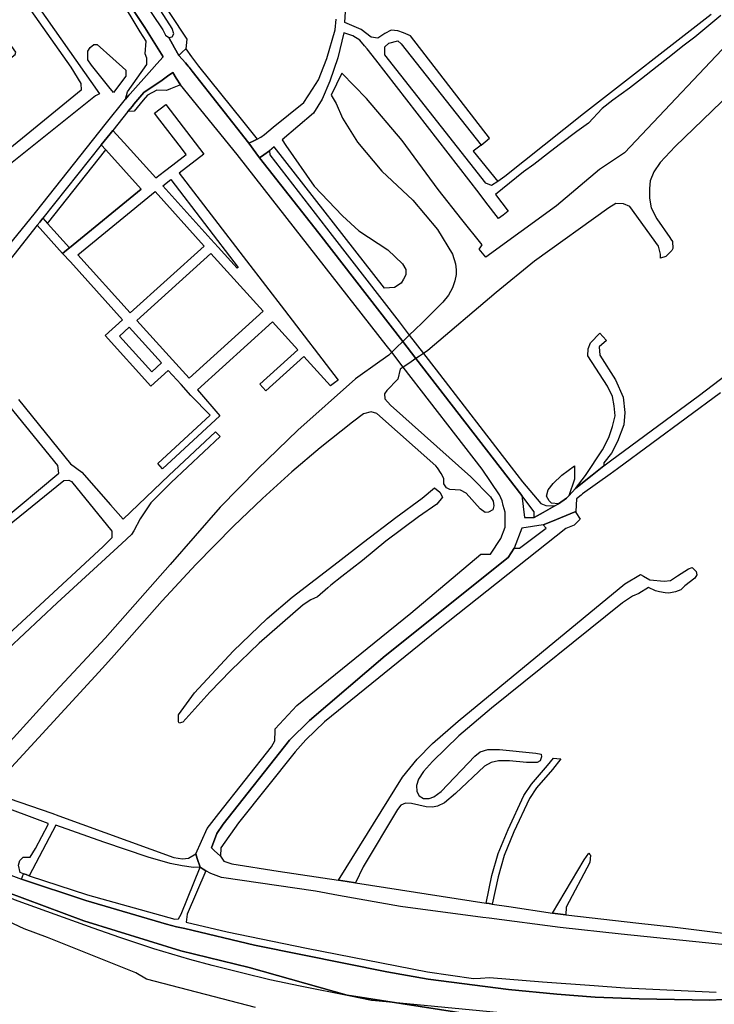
# Model space of a CAD drawing. Header units: metres. Extents: x 89872 to 99175, y 455036 to 468911.
# Tile 162 of 196: x 96441 to 96888, y 461769 to 462402. Entities that reach past the tile are written whole.
import ezdxf

# ---------------------------------------------------------------- set-up
doc = ezdxf.new("R2010")
doc.units = ezdxf.units.M
doc.layers.add('Gemeentegrenzen', color=7, linetype='KG-GEMEENTE')
doc.layers.add('Wegdeel doorgaand', color=1, linetype='Continuous')
doc.layers.add('Waterdeel', color=7, linetype='Continuous', true_color=0x00aaff)
doc.layers.add('Wegdeel', color=7, linetype='Continuous', true_color=0x9a9a9a)
doc.linetypes.add('KG-GEMEENTE', pattern='A,1,-2.25,[5,NLCS.SHX,S=1,R=0,X=0,Y=0],-2.25', length=5.5)

msp = doc.modelspace()

# ---------------------------------------------------------------- linework, layer by layer
at = {"layer": 'Gemeentegrenzen', "flags": 128}
msp.add_lwpolyline([(95578.88, 466353.52), (95618.43, 466338.2), (95618.67, 466338.1), (95619.02, 466337.97), (95625.15, 466335.6), (95636.1, 466331.35), (95729.79, 466295.06), (95828.06, 466257), (95840.45, 466252.07), (95871.9, 466239.55), (96008.37, 466185.25), (96034.32, 466174.92), (96246.74, 466093.48), (96252.48, 466092.71), (96263.39, 466091.24), (96271.48, 466091.87), (96276.06, 466092.22), (96279.27, 466092.78), (96283.08, 466093.44), (96290.47, 466094.72), (96300.79, 466097.49), (96313.23, 466097.38), (96327.84, 466095.09), (96346, 466091.31), (96380.26, 466082.9), (96396.02, 466078.86), (96405.88, 466078.53), (96419.03, 466081.55), (96431.66, 466085.66), (96434.81, 466085.95), (96440.52, 466086.46), (96448.34, 466084.81), (96462.44, 466080.17), (96475.51, 466081.18), (96487.37, 466080.88), (96503.21, 466078.83), (96507.9, 466078.54), (96518.04, 466077.91), (96565.6, 466075.94), (96581.07, 466074.36), (96591.94, 466072.9), (96598.14, 466071.96), (96602.09, 466074.16), (96604.87, 466079.2), (96606.66, 466088.93), (96607.95, 466092.85), (96610.89, 466094.99), (96614.65, 466095.93), (96642.53, 466097.11), (96648.55, 466097.28), (96654.22, 466095.66), (96660.84, 466093.28), (96666.95, 466092), (96674.38, 466091.9), (96683.38, 466094.32), (96690.86, 466096.1), (96698.18, 466097.34), (96707.64, 466097.36), (96725.2, 466093.75), (96741.15, 466092.96), (96746.3, 466092.7), (96774.54, 466088.17), (96810.22, 466085.91), (96825.89, 466085.58), (96834.38, 466086.84), (96845.36, 466090.96), (96858.14, 466097.13), (96863.59, 466099.67), (96872.27, 466103.71), (96878.26, 466105.59), (96884.67, 466107.09), (96901.34, 466108.4), (96913.28, 466109.15), (96929.32, 466111.47), (96962.69, 466115.02), (96972.16, 466116.02), (96973.79, 466095.45), (96976.03, 466078.6), (96980.26, 466068.59), (96981.94, 466057.21), (96982.67, 466043.31), (96982.42, 466039.53), (96978.83, 465985.46), (96978.56, 465981.35), (96977.82, 465945.28), (96977.87, 465944.76), (96979.1, 465931.91), (96980.85, 465913.78), (96983.54, 465885.73), (96986.61, 465853.79), (96986.41, 465839.64), (96985.79, 465832.95), (96984.35, 465817.48), (96984.54, 465795.67), (96987.82, 465778.76), (96989.28, 465778.98), (96990.5, 465778.53), (96990.93, 465777.63), (96990.53, 465775.91), (96989.92, 465775.22), (96988.46, 465774.38), (96996.78, 465745.28), (96997.38, 465743.19), (96997.43, 465743.02), (96997.45, 465742.95), (96999.52, 465735.71), (97004.74, 465717.45), (97004.89, 465717.49), (97004.98, 465717.51), (97012.24, 465719.23), (97012.91, 465715.46), (97013.79, 465710.48), (97013.74, 465705.99), (97019.83, 465684.79), (97020.22, 465683.28), (97021.09, 465679.02), (97021.12, 465678.86), (97025.38, 465657.96), (97030.09, 465648.63), (97041.1, 465633.79), (97041.32, 465633.16), (97041.65, 465632.24), (97044.71, 465623.72), (97053.27, 465599.9), (97073.92, 465542.39), (97108.3, 465446.68), (97119.05, 465418.48), (97122.47, 465407.89), (97124.7, 465401.46), (97142.5, 465350.04), (97160.82, 465301.97), (97166.51, 465288.38), (97174.63, 465268.98), (97186.42, 465241.99), (97203.39, 465205.68), (97206.38, 465199.3), (97208.15, 465196.68), (97239.64, 465133.8), (97243.26, 465127.15), (97272.08, 465074.09), (97272.17, 465073.93), (97287.2, 465047.87), (97292.01, 465039.53), (97292.13, 465039.31), (97301.15, 465023.22), (97301.23, 465023.08), (97314.37, 465000), (97317.28, 464995.66), (97342.18, 464952.11), (97337.16, 464949.43), (97344.96, 464935.53), (97371.46, 464888.33), (97376.81, 464891.35), (97386.61, 464874.11), (97431.45, 464795.15), (97474.34, 464719.63), (97500, 464674.44), (97512.01, 464653.3), (97539.81, 464604.35), (97561.93, 464565.4), (97568.67, 464553.85), (97567.81, 464553.52), (97569.85, 464548.36), (97572.82, 464549.58), (97578.47, 464538.95), (97582.84, 464541.2), (97587.48, 464533.08), (97591.35, 464526.05), (97587.66, 464523.81), (97589.67, 464520.27), (97601.21, 464500), (97608.37, 464487.43), (97624.52, 464459.06), (97633.82, 464442.72), (97653.13, 464408.81), (97656.43, 464403.02), (97666.23, 464385.8), (97675.49, 464369.53), (97676.45, 464370.13), (97684.05, 464374.93), (97691.45, 464362.73), (97696.47, 464354.46), (97701.49, 464346.19), (97706.52, 464337.91), (97706.67, 464337.66), (97711.54, 464329.64), (97719.07, 464317.23), (97724.14, 464308.98), (97729.37, 464300.84), (97732.05, 464296.81), (97734.74, 464292.84), (97753.86, 464269.25), (97755.41, 464267.33), (97779.44, 464237.67), (97781.51, 464235.12), (97781.89, 464234.64), (97789.98, 464229.67), (97794.63, 464226.82), (97809.57, 464226.37), (97836.64, 464226.91), (97846.26, 464222.82), (97861.56, 464216.33), (97871.9, 464212.34), (97883.3, 464207.94), (97886.56, 464208.33), (97895.62, 464209.4), (97906.44, 464210.68), (97935.3, 464224.5), (97963.59, 464238.05), (97967.75, 464240.53), (97971.87, 464243.06), (97975.97, 464245.64), (97980.02, 464248.28), (97984.05, 464250.97), (97988.04, 464253.7), (97991.99, 464256.49), (97995.09, 464258.74), (97995.91, 464259.33), (97999.79, 464262.23), (98003.63, 464265.17), (98006.24, 464267.21), (98007.44, 464268.15), (98011.21, 464271.19), (98014.94, 464274.27), (98018.64, 464277.39), (98022.31, 464280.54), (98025.96, 464283.73), (98029.58, 464286.93), (98033.19, 464290.16), (98036.78, 464293.4), (98040.36, 464296.66), (98043.93, 464299.92), (98047.57, 464303.26), (98051.08, 464306.45), (98054.67, 464309.69), (98058.28, 464312.92), (98061.9, 464316.12), (98065.54, 464319.31), (98069.2, 464322.48), (98072.87, 464325.64), (98076.55, 464328.77), (98080.26, 464331.89), (98083.98, 464334.98), (98087.71, 464338.06), (98091.4, 464341.08), (98095.22, 464344.17), (98099.02, 464347.21), (98102.79, 464350.19), (98106.6, 464353.18), (98110.42, 464356.15), (98111.97, 464357.33), (98112.03, 464357.38), (98114.26, 464359.09), (98118.11, 464362.02), (98121.98, 464364.93), (98125.86, 464367.82), (98129.76, 464370.7), (98133.66, 464373.55), (98137.59, 464376.38), (98141.52, 464379.19), (98145.48, 464381.99), (98149.44, 464384.76), (98153.42, 464387.52), (98157.41, 464390.25), (98161.42, 464392.97), (98165.44, 464395.66), (98169.47, 464398.34), (98173.51, 464400.99), (98177.57, 464403.63), (98181.64, 464406.24), (98185.52, 464408.71), (98185.73, 464408.84), (98189.83, 464411.41), (98193.94, 464413.97), (98198.06, 464416.5), (98202.19, 464419.02), (98206.34, 464421.51), (98210.5, 464423.98), (98214.67, 464426.43), (98218.86, 464428.87), (98218.97, 464428.93), (98219.01, 464428.95), (98219.19, 464429.06), (98223.05, 464431.28), (98227.26, 464433.67), (98231.48, 464436.04), (98235.71, 464438.38), (98239.95, 464440.71), (98244.21, 464443.02), (98248.47, 464445.3), (98252.75, 464447.57), (98257.04, 464449.81), (98261.34, 464452.03), (98265.65, 464454.23), (98269.97, 464456.41), (98274.3, 464458.57), (98278.64, 464460.7), (98283, 464462.82), (98287.31, 464464.89), (98291.63, 464466.93), (98296.16, 464469.05), (98300.51, 464471.06), (98304.91, 464473.08), (98309.3, 464475.11), (98313.71, 464477.15), (98318.07, 464479.21), (98322.28, 464481.24), (98326.76, 464483.47), (98331.06, 464485.69), (98335.32, 464487.99), (98339.53, 464490.37), (98343.68, 464492.85), (98347.78, 464495.42), (98351.83, 464498.08), (98355.81, 464500.82), (98359.74, 464503.65), (98363.6, 464506.57), (98367.39, 464509.57), (98371.12, 464512.66), (98374.78, 464515.82), (98378.38, 464519.07), (98381.89, 464522.39), (98385.34, 464525.79), (98388.71, 464529.26), (98392, 464532.8), (98393.09, 464534.03), (98395.22, 464536.42), (98398.35, 464540.11), (98401.4, 464543.86), (98404.37, 464547.68), (98407.26, 464551.57), (98408.54, 464553.36), (98410.07, 464555.51), (98412.81, 464559.49), (98415.5, 464563.52), (98418.14, 464567.57), (98420.75, 464571.65), (98423.33, 464575.75), (98423.85, 464576.58), (98425.28, 464578.87), (98426.91, 464581.48), (98428.45, 464583.95), (98428.89, 464584.66), (98430.46, 464587.18), (98431.55, 464588.92), (98431.74, 464589.23), (98433.02, 464591.28), (98438.14, 464599.5), (98447.1, 464613.86), (98449.61, 464612.33), (98450.77, 464611.61), (98458.91, 464606.63), (98506.29, 464577.58), (98569.92, 464538.57), (98556.29, 464517.67), (98554.12, 464513.72), (98550.27, 464506.73), (98525.15, 464466.81), (98503.02, 464431.15), (98484.19, 464400.8), (98483.75, 464400.05), (98438.76, 464322.26), (98436.75, 464318.79), (98465.31, 464302.51), (98464.32, 464300.85), (98450.07, 464276.86), (98449.93, 464273.87), (98448.66, 464248.34), (98448.16, 464238.18), (98449, 464233.97), (98449.1, 464233.48), (98449.73, 464230.08), (98450.17, 464226.85), (98450.35, 464222.38), (98450.26, 464217.45), (98449.91, 464213.16), (98449.46, 464207.61), (98448.81, 464203.48), (98448.05, 464199.68), (98453.99, 464200.77), (98465.07, 464203.62), (98500, 464142.66), (98559.1, 464039.53), (98561.77, 464034.87), (98563.25, 464035.68), (98571.99, 464021.83), (98577.08, 464013.76), (98577.17, 464013.56), (98580.85, 464005.45), (98578.97, 464004.74), (98578.17, 464003.98), (98576.67, 464000.02), (98574.7, 463995.11), (98574.12, 463993.92), (98573, 463992.81), (98571.89, 463992.03), (98556.26, 463982.92), (98540.02, 463972.76), (98538.75, 463972.07), (98533.13, 463968.25), (98529.52, 463965.86), (98528.81, 463965.4), (98525.34, 463962.91), (98522.58, 463960.73), (98520.53, 463958.95), (98517.51, 463956.25), (98510.81, 463949.53), (98538.62, 463903.29), (98545.04, 463892.95), (98550.64, 463883.92), (98567.92, 463860.25), (98571.2, 463855.77), (98571.41, 463855.48), (98575.29, 463851.09), (98581.54, 463844), (98587.19, 463837.61), (98622.04, 463794.61), (98639.49, 463773), (98647.15, 463763.51), (98686.85, 463712.04), (98730.33, 463653.75), (98779.25, 463593.55), (98785.67, 463585.55), (98797.33, 463569.72), (98802.16, 463563.09), (98812.27, 463547.98), (98814.92, 463544.15), (98827.45, 463528.98), (98833.74, 463521.26), (98843.83, 463507.42), (98849.16, 463500.12), (98859.17, 463485.81), (98872.51, 463467.93), (98886.88, 463449.8), (98900.98, 463432.02), (98924.87, 463402.18), (98934, 463390.61), (98948.83, 463371.83), (98972.34, 463340.82), (98985.02, 463324.14), (99004.19, 463300.13), (99023.71, 463275.23), (99027.18, 463270.8), (99061.84, 463226.97), (99082.62, 463200.73), (99098.58, 463179.31), (99115.84, 463155.99), (99122.15, 463148.23), (99149.61, 463114.82), (99174.93, 463084.13), (99174.4, 463083.03), (99170.48, 463074.96), (99168.96, 463071.82), (99168.83, 463070.08), (99167.09, 463039.53), (99166.34, 463026.46), (99148.23, 462781.81), (99147.73, 462775.67), (99134.29, 462608.59), (99129.87, 462553.72), (99120.1, 462410), (99117.92, 462378.01), (99116.12, 462351.54), (99100.92, 462133.05), (99097.22, 462082.23), (99095.94, 462039.53), (99094.96, 462006.98), (99092.74, 461944.45), (99089.52, 461937.67), (99087.23, 461932.07), (99086.34, 461929.21), (99085.01, 461922.93), (99083.19, 461912.54), (99082.51, 461909.65), (99081.43, 461905.26), (99080.51, 461902.29), (99079.75, 461899.83), (99068.2, 461869.13), (99033.03, 461776.31), (99026.75, 461759.99), (99009.56, 461709.52), (99000.52, 461686.01), (98992.77, 461666.96), (98989.71, 461658.69), (98988.75, 461656.4), (98988.65, 461656.09), (98987.34, 461652.2), (98984.18, 461641.57), (98981.93, 461632.89), (98980.47, 461627.94), (98978.74, 461622.83), (98964.01, 461584.13), (98949.81, 461547.53), (98946.22, 461537.87), (98942.84, 461527.88), (98935.76, 461506.68), (98926.4, 461480.83), (98925.03, 461477.28), (98921.13, 461468.72), (98905.85, 461436.96), (98898.19, 461420.12), (98896.89, 461416.81), (98896.48, 461415.96), (98895.57, 461410.98), (98887.46, 461373.08), (98885.74, 461365.79), (98884.95, 461360.5), (98884.22, 461354.6), (98884.29, 461349.04), (98884.3, 461343.7), (98884.83, 461335.1), (98884.83, 461334.79), (98884.86, 461330.71), (98884.93, 461327.69), (98884.95, 461326.77), (98884.35, 461324.93), (98883.17, 461321.71), (98872.37, 461290.26), (98867.86, 461279.31), (98865.1, 461272.56), (98861.01, 461264.08), (98856.85, 461256.21), (98853.32, 461249.76), (98848.21, 461241.56), (98843.99, 461234.4), (98840.2, 461227.49), (98836.02, 461218.72), (98829.88, 461205.41), (98822.35, 461190.32), (98816.37, 461177.89), (98812.84, 461169.44), (98810.17, 461163.74), (98806.93, 461155.59), (98803.39, 461146.33), (98794.92, 461125.26), (98792.08, 461118.22), (98789.95, 461113.56), (98787.25, 461107.97), (98784.57, 461102.93), (98781.02, 461097.8), (98774.97, 461089.82), (98765.96, 461077.65), (98759.4, 461069.19), (98756.91, 461066.39), (98754.16, 461064.22), (98750.72, 461061.69), (98744.24, 461057.76), (98739.81, 461055.46), (98736.05, 461054.5), (98731.06, 461053.15), (98728.18, 461052.41), (98724.56, 461050.78), (98720.31, 461048.26), (98717.32, 461045.77), (98714.35, 461042.94), (98711.44, 461040.24), (98710.14, 461039.53), (98709.38, 461039.12), (98707.08, 461038.13), (98704.85, 461037.33), (98702.58, 461036.73), (98700.4, 461036.48), (98699.05, 461036.51), (98696.51, 461036.24), (98693.33, 461035.53), (98689.73, 461034.55), (98686.3, 461033.21), (98684.42, 461032.55), (98676.74, 461028.73), (98670.21, 461025.53), (98663.13, 461021.88), (98657.62, 461018.71), (98649.9, 461013.87), (98642.58, 461009.41), (98638.41, 461006.51), (98631.08, 461001.55), (98626.17, 460998.7), (98620.77, 460995.85), (98615.23, 460992.79), (98608.72, 460989.13), (98602.5, 460985.4), (98596.2, 460981.82), (98592.71, 460979.39), (98590.83, 460978.08), (98584.13, 460972.63), (98577.35, 460966.32), (98569.89, 460958.72), (98563.67, 460951.35), (98559.09, 460944.88), (98554.07, 460937.72), (98544.68, 460924.01), (98538.77, 460915.33), (98535.57, 460909.6), (98531.94, 460902.95), (98530.21, 460899.14), (98523.43, 460884.85), (98520, 460876.5), (98516.01, 460865.72), (98515.17, 460862.29), (98514.88, 460861.1), (98513.43, 460853.44), (98511.87, 460845.6), (98510.62, 460840.03), (98508.84, 460834.59), (98506.55, 460827.62), (98505.06, 460823.57), (98503.59, 460820.29), (98501.9, 460817.72), (98500.02, 460816.86), (98497.82, 460816.95), (98494.61, 460817.44), (98491.08, 460818.6), (98487.24, 460819.8), (98481.43, 460820.62), (98480.98, 460820.1), (98477.51, 460815.71), (98474.86, 460812.63), (98472.47, 460809.86), (98469.82, 460805.99), (98466.11, 460799.13), (98452.34, 460773.77), (98452.15, 460773.67), (98444.23, 460769.41), (98443.09, 460768.8), (98442.44, 460768.44), (98439.97, 460767.12), (98394.09, 460744.72), (98393.04, 460744.26), (98392.58, 460744.05), (98387.07, 460741.44), (98387.02, 460741.42), (98370.66, 460733.69), (98370.19, 460734.14), (98348.85, 460755.02), (98327.67, 460775.81), (98309.85, 460793.63), (98294.48, 460809.41), (98276.89, 460827.64), (98263.18, 460841.96), (98251.22, 460854.89), (98248.54, 460857.83), (98243.8, 460863.6), (98232.21, 460877.47), (98221, 460892.19), (98211.01, 460905.18), (98186.51, 460937.34), (98152.84, 460981.8), (98136.8, 461002.72), (98117.9, 461028.6), (98110.3, 461039.53), (98102.5, 461050.76), (98082.37, 461079.11), (98059.29, 461110.82), (98047.68, 461126.73), (98035.82, 461142.76), (98033.24, 461146.32), (98030.95, 461149.72), (98025.67, 461158.51), (98010.97, 461182.61), (98002.13, 461197.59), (97999.21, 461201.19), (97988.44, 461214.19), (97978.02, 461226.28), (97965.29, 461241.01), (97947.49, 461260.47), (97935.64, 461273.37), (97928.09, 461281.05), (97908.04, 461301.04), (97893.94, 461315), (97878.93, 461329.93), (97878.93, 461329.93), (97871.9, 461337.02), (97860.17, 461348.84), (97860.07, 461348.95), (97855.86, 461353.19), (97840.96, 461368.15), (97831.1, 461378.09), (97817.98, 461390.85), (97814.45, 461394.13), (97805.16, 461402.66), (97804.26, 461403.49), (97803.93, 461403.79), (97796.39, 461410.57), (97779.63, 461425.09), (97766.25, 461436.64), (97757.33, 461443.79), (97736.18, 461461.64), (97732.6, 461464.81), (97723.93, 461472.79), (97702.69, 461490.9), (97692.52, 461498.86), (97665.44, 461520.36), (97656.68, 461527.33), (97645.96, 461535.89), (97640.78, 461539.94), (97635.35, 461543.99), (97598.6, 461568.06), (97586.78, 461575.61), (97583.93, 461577.43), (97565.34, 461588.71), (97549.26, 461598.71), (97535.79, 461607.19), (97529.35, 461611.48), (97498.43, 461633.26), (97487.21, 461641.05), (97473.29, 461649.83), (97465.65, 461654.56), (97459.48, 461657.85), (97430.55, 461674.19), (97412.69, 461684.04), (97400.44, 461690.41), (97386.67, 461697.29), (97375.66, 461702.69), (97365.12, 461707.34), (97347.84, 461715.19), (97332.78, 461721.25), (97315.81, 461728.09), (97303.37, 461731.93), (97293.64, 461735.19), (97274.93, 461741.06), (97261.39, 461745.09), (97241.38, 461750.6), (97226.8, 461754.47), (97216.52, 461757.22), (97210.65, 461758.52), (97192.92, 461761.9), (97182.35, 461763.45), (97173.74, 461764.57), (97156.42, 461766.51), (97146.01, 461767.41), (97136.46, 461768.02), (97129.7, 461768.7), (97120.49, 461769.17), (97111.19, 461769.48), (97090.55, 461768.98), (97054.56, 461767.38), (96998.33, 461764.59), (96940.52, 461760.84), (96903.94, 461758.84), (96875.4, 461757.36), (96867.15, 461756.98), (96860.8, 461756.92), (96824.87, 461758.72), (96773.8, 461761.34), (96754.45, 461762.96), (96667.65, 461771.39), (96667.21, 461771.48), (96653.7, 461774.27), (96621.22, 461780.67), (96601.6, 461784.72), (96584.29, 461788.88), (96564.63, 461793.82), (96550.11, 461797.72), (96526.93, 461804.7), (96505.06, 461811.9), (96487.91, 461817.9), (96458.22, 461828.56), (96437.44, 461836.22), (96422.1, 461842.97), (96400.27, 461852.89), (96373.52, 461866.22), (96353.86, 461876.2), (96329.14, 461890.13), (96311.77, 461900.27), (96298.45, 461908.39), (96281.03, 461919.95), (96269.99, 461928.22), (96257.87, 461937.4), (96243.77, 461948.97), (96239.56, 461952.48), (96239.19, 461952.79), (96223.34, 461966.95), (96214.62, 461974.86), (96174.36, 462017.25), (96165.87, 462026.56), (96160.97, 462032.11), (96155.08, 462039.53), (96137.49, 462061.69), (96123.09, 462079.81), (96108.76, 462099.05), (96103.59, 462105.96), (96092.08, 462121.55), (96087.06, 462128.6), (96070.74, 462153.56), (96053.34, 462180.5), (96027.51, 462225.12), (96003.22, 462272.3), (95985.38, 462309.33), (95969.22, 462349.49), (95953.01, 462392.36), (95937.38, 462437.15), (95936.4, 462440.4), (95924.03, 462475.33), (95920.63, 462486.29)], dxfattribs=at)
at = {"layer": 'Waterdeel', "lineweight": -3}
for p, q in [((96484.49, 462381.86), (96486.11, 462384.37)), ((96486.11, 462384.37), (96488.44, 462386.17)), ((96488.44, 462386.17), (96490.59, 462386.35)), ((96490.59, 462386.35), (96500.53, 462377.29)), ((96484.49, 462376.47), (96484.49, 462381.86)), ((96486.82, 462372.89), (96484.49, 462376.47)), ((96500.53, 462377.29), (96508.9, 462369.65)), ((96498.15, 462359.07), (96486.82, 462372.89)), ((96509.08, 462365.89), (96501, 462355.29)), ((96508.9, 462369.65), (96509.08, 462365.89)), ((96501, 462355.29), (96498.15, 462359.07)), ((96458.52, 462271.21), (96496.16, 462318.44)), ((96496.16, 462318.44), (96518.89, 462293.28)), ((96518.89, 462293.28), (96472.73, 462255.48)), ((96472.73, 462255.48), (96458.52, 462271.21)), ((96789.6, 462109.26), (96797.82, 462115.2)), ((96797.82, 462115.2), (96797.81, 462106.78)), ((96783.96, 462103.79), (96789.6, 462109.26)), ((96797.81, 462106.78), (96794.11, 462096)), ((96699.82, 462094.41), (96707.76, 462101.18)), ((96707.76, 462101.18), (96711, 462098.24)), ((96711, 462098.24), (96712.76, 462095.07)), ((96779.86, 462095.83), (96780.89, 462099.81)), ((96780.89, 462099.81), (96783.96, 462103.79)), ((96682.76, 462082.05), (96699.82, 462094.41)), ((96712.76, 462095.07), (96709.23, 462090.66)), ((96781.4, 462092.84), (96779.86, 462095.83)), ((96782.94, 462091.35), (96781.4, 462092.84)), ((96787.44, 462090.81), (96782.94, 462091.35)), ((96792.67, 462094.42), (96787.44, 462090.81)), ((96794.11, 462096), (96792.67, 462094.42)), ((96709.23, 462090.66), (96697.46, 462082.42)), ((96661.87, 462066.16), (96682.76, 462082.05)), ((96697.46, 462082.42), (96676.28, 462066.82)), ((96645.69, 462053.5), (96661.87, 462066.16)), ((96676.28, 462066.82), (96661.28, 462054.46)), ((96616.05, 462030.69), (96645.69, 462053.5)), ((96661.28, 462054.46), (96648.04, 462044.16)), ((96864, 462044.45), (96871.08, 462048.95)), ((96871.08, 462048.95), (96873.42, 462049.86)), ((96873.42, 462049.86), (96875.99, 462047.21)), ((96875.99, 462047.21), (96876.5, 462045.2)), ((96648.04, 462044.16), (96640.95, 462038.44)), ((96830.15, 462039.3), (96840.17, 462045.28)), ((96840.17, 462045.28), (96842.09, 462044.36)), ((96842.09, 462044.36), (96846.34, 462041.95)), ((96846.34, 462041.95), (96855.42, 462041.11)), ((96855.42, 462041.11), (96859.67, 462041.45)), ((96859.67, 462041.45), (96864, 462044.45)), ((96875.25, 462042.95), (96868.75, 462038.11)), ((96876.5, 462045.2), (96875.25, 462042.95)), ((96638.92, 462036.8), (96632.45, 462030.91)), ((96640.95, 462038.44), (96638.92, 462036.8)), ((96722.84, 461951.14), (96830.15, 462039.3)), ((96845.51, 462037.03), (96839.24, 462033.09)), ((96849.84, 462034.95), (96845.51, 462037.03)), ((96852.59, 462034.2), (96849.84, 462034.95)), ((96856.17, 462033.61), (96852.59, 462034.2)), ((96862.75, 462034.2), (96858.59, 462033.44)), ((96866.17, 462035.61), (96862.75, 462034.2)), ((96868.75, 462038.11), (96866.17, 462035.61)), ((96599.87, 462017.16), (96616.05, 462030.69)), ((96628.04, 462029.15), (96623.04, 462025.91)), ((96632.45, 462030.91), (96628.04, 462029.15)), ((96835.02, 462031.45), (96828.64, 462027.07)), ((96839.24, 462033.09), (96835.02, 462031.45)), ((96858.59, 462033.44), (96856.17, 462033.61)), ((96623.04, 462025.91), (96594.87, 462001.26)), ((96828.64, 462027.07), (96744.36, 461959.31)), ((96578.1, 461995.97), (96599.87, 462017.16)), ((96594.87, 462001.26), (96576.63, 461983.6)), ((96553.1, 461969.18), (96578.1, 461995.97)), ((96576.63, 461983.6), (96563.1, 461969.77)), ((96542.8, 461955.06), (96553.1, 461969.18)), ((96563.1, 461969.77), (96545.74, 461950.35)), ((96744.36, 461959.31), (96723.24, 461941.57)), ((96542.8, 461950.64), (96542.8, 461955.06)), ((96543.39, 461949.76), (96542.8, 461950.64)), ((96545.74, 461950.35), (96543.39, 461949.76)), ((96706.3, 461936.59), (96722.84, 461951.14)), ((96723.24, 461941.57), (96706.3, 461925.03)), ((96696.54, 461926.63), (96706.3, 461936.59)), ((96687.17, 461915.07), (96696.54, 461926.63)), ((96711.88, 461905.9), (96733.6, 461928.62)), ((96733.6, 461928.62), (96736.99, 461931.21)), ((96736.99, 461931.21), (96741.97, 461932.8)), ((96741.97, 461932.8), (96749.54, 461932.8)), ((96749.54, 461932.8), (96772.85, 461930.41)), ((96772.85, 461930.41), (96776.24, 461929.81)), ((96776.64, 461928.02), (96775.64, 461925.63)), ((96776.24, 461929.81), (96776.64, 461928.02)), ((96706.3, 461925.03), (96700.52, 461918.65)), ((96739.78, 461922.04), (96721.25, 461904.5)), ((96744.16, 461924.43), (96739.78, 461922.04)), ((96748.94, 461925.63), (96744.16, 461924.43)), ((96755.92, 461925.63), (96748.94, 461925.63)), ((96766.88, 461924.43), (96755.92, 461925.63)), ((96773.85, 461924.43), (96766.88, 461924.43)), ((96775.64, 461925.63), (96773.85, 461924.43)), ((96645.77, 461848.86), (96687.17, 461915.07)), ((96700.52, 461918.65), (96697.34, 461913.67)), ((96697.34, 461913.67), (96696.14, 461909.69)), ((96696.14, 461909.69), (96696.34, 461905.7)), ((96696.34, 461905.7), (96697.73, 461903.11)), ((96697.73, 461903.11), (96700.52, 461901.32)), ((96700.52, 461901.32), (96704.31, 461901.32)), ((96704.31, 461901.32), (96707.3, 461902.31)), ((96707.3, 461902.31), (96711.88, 461905.9)), ((96721.25, 461904.5), (96714.07, 461898.53)), ((96685.98, 461896.93), (96683.79, 461894.14)), ((96688.97, 461898.33), (96685.98, 461896.93)), ((96692.95, 461898.13), (96688.97, 461898.33)), ((96702.32, 461895.93), (96692.95, 461898.13)), ((96706.3, 461895.73), (96702.32, 461895.93)), ((96709.49, 461896.33), (96706.3, 461895.73)), ((96714.07, 461898.53), (96709.49, 461896.33)), ((96683.79, 461894.14), (96661.67, 461857.27)), ((96804.07, 461861.82), (96807.06, 461866.04)), ((96807.06, 461866.04), (96807.5, 461865.53)), ((96807.5, 461865.53), (96808.12, 461864.81)), ((96808.12, 461864.81), (96807.59, 461860.23)), ((96661.67, 461857.27), (96656.89, 461847.1)), ((96783.66, 461827.5), (96804.07, 461861.82)), ((96807.59, 461860.23), (96792.46, 461831.38)), ((96651.4, 461847.97), (96645.77, 461848.86)), ((96656.89, 461847.1), (96651.4, 461847.97)), ((96792.28, 461826.45), (96783.66, 461827.5)), ((96792.46, 461831.38), (96792.28, 461826.45))]:
    msp.add_line(p, q, dxfattribs=at)
for points in [[(96907.35, 462398.43), (96829.88, 462316.64), (96813.79, 462305.76), (96786.14, 462282.52), (96740.81, 462249.37), (96736.31, 462254.53), (96737.05, 462255.52), (96738.38, 462257.3), (96725.32, 462273.71), (96710.01, 462292.94), (96686.83, 462324.43), (96663.99, 462351.42), (96648.12, 462367.82), (96641.07, 462353.72), (96644.27, 462348.3), (96648.42, 462338.96), (96658.11, 462323.39), (96673.68, 462304.71), (96693.75, 462286.02), (96709.67, 462267.34), (96719.28, 462251.32), (96721.18, 462245.16), (96721.66, 462241.39), (96721.58, 462238.42), (96720.85, 462234.17), (96719.17, 462229.76), (96716.77, 462225.11), (96713, 462220.62), (96699.8, 462207.29), (96695.26, 462202.93), (96691.45, 462199.37), (96689.16, 462197.13), (96687.2, 462195.21), (96683.19, 462191.29), (96680.1, 462188.27), (96678.18, 462186.39), (96672.53, 462182.44), (96656.86, 462171.24), (96619.65, 462138.11), (96593.8, 462113.06), (96569.79, 462088.74), (96537.46, 462051.77), (96495.66, 462004.44), (96463.78, 461970.16), (96413.77, 461915.16)], [(96928.04, 462383.59), (96862.49, 462320.62), (96852.93, 462310.25), (96848.74, 462304.27), (96846.55, 462298.49), (96845.95, 462293.71), (96845.95, 462287.33), (96847.15, 462281.16), (96850.74, 462274.18), (96859.04, 462262.21), (96859.77, 462261.15), (96860.9, 462259.63), (96861.02, 462255.09), (96860.5, 462253.65), (96856.51, 462249.87), (96853.13, 462248.87), (96853.13, 462251.46), (96851.93, 462256.44), (96833.4, 462281.95), (96829.21, 462283.75), (96824.43, 462283.95), (96819.85, 462281.16), (96772.03, 462246.88), (96747.32, 462226.75), (96703.29, 462189.48), (96700.56, 462187.61), (96697.98, 462185.84), (96695.64, 462184.24), (96691.08, 462181.11), (96687.55, 462178.7), (96685.55, 462177.33), (96684.16, 462170.95), (96676.99, 462163.77), (96675.39, 462161.58), (96675.79, 462158.39), (96679.38, 462154.21), (96730.98, 462108.17), (96743.74, 462095.42), (96745.53, 462092.43), (96745.93, 462089.44), (96745.13, 462087.05), (96742.34, 462085.45), (96740.35, 462085.25), (96737.16, 462087.64), (96727.99, 462097.61), (96724.41, 462099.6), (96717.63, 462100), (96716.71, 462100.51), (96715.44, 462101.2), (96713.65, 462103.59), (96713.65, 462107.17), (96712.05, 462110.36), (96709.49, 462113.92), (96708.47, 462115.35), (96670.61, 462148.83), (96666.82, 462150.02), (96662.04, 462148.63), (96654.87, 462143.45), (96634.15, 462126.91), (96615.82, 462111.36), (96596.89, 462094.22), (96578.36, 462076.48), (96554.05, 462051.77), (96532.33, 462028.46), (96501.46, 461993.54), (96493.87, 461985.07), (96452.88, 461940.22), (96420.42, 461905.36)], [(96005.59, 462263.22), (96022.73, 462234.19), (96046.72, 462195.59), (96061.38, 462170.28), (96082.78, 462144.16), (96145.68, 462041.91), (96188.89, 461996.47), (96218.93, 461972.25), (96270.16, 461930.56), (96323.03, 461894.84), (96354.09, 461877.09), (96418.36, 461846.25), (96481.91, 461822.62), (96544.33, 461803.38), (96588.42, 461792.56), (96651.35, 461774.72), (96732.93, 461762.19)], [(96732.93, 461762.19), (96651.35, 461774.72), (96588.42, 461792.56), (96544.33, 461803.38), (96481.91, 461822.62), (96418.36, 461846.25), (96354.09, 461877.09), (96323.03, 461894.84), (96270.16, 461930.56), (96218.93, 461972.25), (96188.89, 461996.47), (96145.68, 462041.91), (96082.78, 462144.16), (96061.38, 462170.28), (96046.72, 462195.59), (96022.73, 462234.19), (96005.59, 462263.22)], [(96592.47, 461766.92), (96522.19, 461785.12), (96515.41, 461789.11), (96458.63, 461811.83), (96443.48, 461817.41), (96425.95, 461825.58), (96410.61, 461833.75), (96324.73, 461876.9), (96250.6, 461915.86), (96238.05, 461923.03), (96219.52, 461936.19), (96186.84, 461964.89), (96161.74, 461991.59), (96146.38, 462010.74), (96123.68, 462042.01), (96099.9, 462077.79), (96039.59, 462165.57), (96017.87, 462198.25), (96011.1, 462209.61)], [(96424.54, 461855.87), (96441.86, 461849.42), (96483.32, 461835.74), (96535.12, 461820.4), (96541.65, 461818.86), (96546.92, 461817.62), (96591.91, 461807.04), (96622.64, 461800.77), (96676.99, 461789.91), (96703.69, 461785.12), (96755.3, 461778.35), (96786.38, 461775.36), (96811.09, 461773.56), (96839.38, 461772.37), (96884.81, 461771.57), (96901.69, 461772.42)]]:
    msp.add_lwpolyline(points, dxfattribs=at)
at = {"layer": 'Wegdeel'}
for p, q in [((96518.31, 462394.4), (96501.63, 462421.91)), ((96505.38, 462421.26), (96521.15, 462397.14)), ((96521.15, 462397.14), (96524.51, 462392.09)), ((96522, 462388.32), (96518.31, 462394.4)), ((96524.51, 462392.09), (96530.87, 462381.79)), ((96521.46, 462380.24), (96522, 462388.32)), ((96545.32, 462381.31), (96547.56, 462383.4)), ((96547.56, 462383.4), (96551.32, 462378.33)), ((96675.65, 462384.65), (96678.27, 462387.01)), ((96675.65, 462379.66), (96675.65, 462384.65)), ((96678.27, 462387.01), (96684.04, 462388.58)), ((96684.04, 462388.58), (96686.13, 462386.75)), ((96686.13, 462386.75), (96737.8, 462321.45)), ((96522.54, 462377.37), (96521.46, 462380.24)), ((96522.54, 462373.42), (96522.54, 462377.37)), ((96532.95, 462378.41), (96528.85, 462373.8)), ((96530.87, 462381.79), (96532.95, 462378.41)), ((96543.03, 462379.17), (96545.32, 462381.31)), ((96547.35, 462374.41), (96543.03, 462379.17)), ((96551.32, 462378.33), (96555.83, 462372.25)), ((96740.68, 462297.06), (96675.65, 462379.66)), ((96509.97, 462355.83), (96522.54, 462373.42)), ((96525.66, 462370.21), (96511.76, 462354.58)), ((96528.85, 462373.8), (96525.66, 462370.21)), ((96549.05, 462372.36), (96547.35, 462374.41)), ((96549.69, 462371.59), (96549.05, 462372.36)), ((96551.72, 462369.15), (96549.69, 462371.59)), ((96555.83, 462372.25), (96584, 462337.24)), ((96532.29, 462363.39), (96535.9, 462365.88)), ((96535.9, 462365.88), (96539.26, 462368.19)), ((96539.26, 462368.19), (96541.42, 462364.7)), ((96541.42, 462364.7), (96544.12, 462360.33)), ((96588.22, 462322.85), (96551.72, 462369.15)), ((96520.59, 462355.35), (96532.29, 462363.39)), ((96537.75, 462357.78), (96535.13, 462356.73)), ((96544.12, 462360.33), (96537.75, 462357.78)), ((96508.72, 462351.16), (96509.97, 462355.83)), ((96510.97, 462353.69), (96508.72, 462351.16)), ((96511.76, 462354.58), (96510.97, 462353.69)), ((96514.21, 462347.82), (96520.59, 462355.35)), ((96522.92, 462353.68), (96520.11, 462350.35)), ((96528.85, 462356.91), (96522.92, 462353.68)), ((96535.13, 462356.73), (96528.85, 462356.91)), ((96510.34, 462343.26), (96513.22, 462346.66)), ((96513.22, 462346.66), (96514.21, 462347.82)), ((96520.11, 462350.35), (96514.29, 462343.44)), ((96514.29, 462343.44), (96510.34, 462343.26)), ((96584, 462337.24), (96593.55, 462325.37)), ((96590.88, 462324.11), (96588.22, 462322.85)), ((96593.55, 462325.37), (96590.88, 462324.11)), ((96737.8, 462321.45), (96732.6, 462317.66)), ((96594.96, 462313.34), (96597.81, 462315.33)), ((96633.23, 462264.91), (96594.96, 462313.34)), ((96597.81, 462315.33), (96601.42, 462317.86)), ((96601.42, 462317.86), (96601.59, 462315.21)), ((96601.59, 462315.21), (96641.78, 462263.33)), ((96732.6, 462317.66), (96748.34, 462298.14)), ((96744.35, 462295.48), (96740.68, 462297.06)), ((96748.34, 462298.14), (96744.35, 462295.48)), ((96452.02, 462269.95), (96453.71, 462272.07)), ((96468.33, 462251.88), (96452.02, 462269.95)), ((96453.71, 462272.07), (96455.6, 462274.45)), ((96455.6, 462274.45), (96458.52, 462271.21)), ((96458.52, 462271.21), (96472.73, 462255.48)), ((96687.2, 462195.21), (96633.23, 462264.91)), ((96641.78, 462263.33), (96684.92, 462207.77)), ((96470.8, 462253.9), (96468.33, 462251.88)), ((96472.73, 462255.48), (96470.8, 462253.9)), ((96684.92, 462207.77), (96691.45, 462199.37)), ((96691.45, 462199.37), (96700.56, 462187.61)), ((96808.15, 462194.44), (96814.04, 462200.67)), ((96814.04, 462200.67), (96816.01, 462198.48)), ((96695.64, 462184.24), (96687.2, 462195.21)), ((96806.57, 462190.56), (96808.15, 462194.44)), ((96818.45, 462195.78), (96813.69, 462191.73)), ((96816.01, 462198.48), (96818.45, 462195.78)), ((96700.56, 462187.61), (96708.81, 462176.95)), ((96806.39, 462185.97), (96806.57, 462190.56)), ((96813.69, 462191.73), (96814.17, 462186.44)), ((96814.17, 462186.44), (96824.14, 462170.64)), ((96763.84, 462096.08), (96695.64, 462184.24)), ((96819.03, 462166.5), (96806.39, 462185.97)), ((96708.81, 462176.95), (96756.96, 462114.43)), ((96824.14, 462170.64), (96829.11, 462159.32)), ((96822.21, 462159.87), (96819.03, 462166.5)), ((96823.31, 462153.8), (96822.21, 462159.87)), ((96829.11, 462159.32), (96830.21, 462149.52)), ((96823.85, 462147.33), (96823.31, 462153.8)), ((96830.21, 462149.52), (96829.6, 462141.56)), ((96822.27, 462140.62), (96823.85, 462147.33)), ((96819.8, 462133.57), (96822.27, 462140.62)), ((96829.6, 462141.56), (96825.38, 462131)), ((96815.74, 462125.45), (96819.8, 462133.57)), ((96825.38, 462131), (96821.51, 462123.43)), ((96804.8, 462109.13), (96815.74, 462125.45)), ((96821.51, 462123.43), (96816.76, 462117.28)), ((96816.76, 462117.28), (96816.76, 462115.34)), ((96756.96, 462114.43), (96764.23, 462104.9)), ((96816.76, 462115.34), (96809.14, 462109.27)), ((96764.23, 462104.9), (96776.05, 462090.96)), ((96798.34, 462100.68), (96804.8, 462109.13)), ((96807.16, 462107.7), (96798.34, 462100.68)), ((96809.14, 462109.27), (96807.16, 462107.7)), ((96771.92, 462085.66), (96763.84, 462096.08)), ((96771.92, 462082.06), (96771.92, 462085.66)), ((96777.71, 462085.32), (96771.92, 462082.06)), ((96776.05, 462090.96), (96779.22, 462089.72)), ((96785.22, 462089.54), (96777.71, 462085.32)), ((96779.22, 462089.72), (96785.22, 462089.54)), ((96782.5, 462079.29), (96798.67, 462085.94)), ((96798.67, 462085.94), (96798.63, 462085.33)), ((96798.63, 462085.33), (96801.38, 462081.01)), ((96777.68, 462077.31), (96782.5, 462079.29)), ((96801.38, 462081.01), (96797.56, 462077.17)), ((96792.23, 462074.99), (96710.3, 462009.99)), ((96762.38, 462062.26), (96779.62, 462075.2)), ((96779.62, 462075.2), (96777.68, 462077.31)), ((96797.56, 462077.17), (96792.23, 462074.99)), ((96754.99, 462056.37), (96758.86, 462062.35)), ((96758.86, 462062.35), (96762.38, 462062.26)), ((96675.82, 461993.02), (96754.99, 462056.37)), ((96710.3, 462009.99), (96636.76, 461950.6)), ((96627.26, 461951.57), (96675.82, 461993.02)), ((96614.24, 461938.9), (96627.26, 461951.57)), ((96636.76, 461950.6), (96624.9, 461939.05)), ((96571.66, 461884.7), (96614.24, 461938.9)), ((96624.9, 461939.05), (96617.93, 461931.42)), ((96617.93, 461931.42), (96581.51, 461885.75)), ((96780.5, 461922.56), (96784.24, 461927.24)), ((96788.98, 461926.76), (96783.57, 461919.99)), ((96784.24, 461927.24), (96786.48, 461927.01)), ((96786.48, 461927.01), (96788.98, 461926.76)), ((96770, 461910.53), (96780.5, 461922.56)), ((96783.57, 461919.99), (96773.21, 461908.14)), ((96765.21, 461903.14), (96770, 461910.53)), ((96773.21, 461908.14), (96768.71, 461901.21)), ((96755.08, 461881.39), (96765.21, 461903.14)), ((96768.71, 461901.21), (96758.74, 461879.77)), ((96567.62, 461878.89), (96571.66, 461884.7)), ((96581.51, 461885.75), (96570.08, 461869.56)), ((96564.1, 461869.57), (96567.62, 461878.89)), ((96748.63, 461865.93), (96755.08, 461881.39)), ((96758.74, 461879.77), (96752.4, 461864.6)), ((96565.9, 461867.88), (96564.1, 461869.57)), ((96570.08, 461869.56), (96569.9, 461864.11)), ((96569.9, 461864.11), (96565.9, 461867.88)), ((96744.67, 461851.8), (96748.63, 461865.93)), ((96752.4, 461864.6), (96748.55, 461850.83)), ((96544.69, 461826.92), (96556.76, 461857.19)), ((96556.76, 461857.19), (96558.76, 461855.93)), ((96441.86, 461849.42), (96443.17, 461852.92)), ((96443.17, 461852.92), (96444.82, 461852.32)), ((96444.82, 461852.32), (96446.74, 461851.63)), ((96446.74, 461851.63), (96484.27, 461839.41)), ((96560.48, 461854.84), (96548.44, 461826.99)), ((96558.76, 461855.93), (96560.48, 461854.84)), ((96740.83, 461834.05), (96744.67, 461851.8)), ((96748.55, 461850.83), (96744.79, 461833.43)), ((96483.32, 461835.74), (96441.86, 461849.42)), ((96484.27, 461839.41), (96540.47, 461823.62)), ((96535.12, 461820.4), (96483.32, 461835.74)), ((96742.81, 461833.74), (96740.83, 461834.05)), ((96744.79, 461833.43), (96742.81, 461833.74)), ((96542.86, 461823.98), (96544.69, 461826.92)), ((96548.44, 461826.99), (96547.91, 461821.85)), ((96541.65, 461818.86), (96535.12, 461820.4)), ((96540.47, 461823.62), (96542.86, 461823.98)), ((96546.92, 461817.62), (96541.65, 461818.86)), ((96547.91, 461821.85), (96574.31, 461815.56)), ((96591.91, 461807.04), (96546.92, 461817.62)), ((96574.31, 461815.56), (96625.3, 461805.14)), ((96622.64, 461800.77), (96591.91, 461807.04)), ((96676.99, 461789.91), (96622.64, 461800.77)), ((96625.3, 461805.14), (96703.12, 461789.86)), ((96703.69, 461785.12), (96676.99, 461789.91)), ((96703.12, 461789.86), (96732.78, 461785.56)), ((96755.3, 461778.35), (96703.69, 461785.12)), ((96732.78, 461785.56), (96737.27, 461785.81)), ((96737.27, 461785.81), (96742.98, 461786.13)), ((96742.98, 461786.13), (96777.12, 461783.45)), ((96777.12, 461783.45), (96810.48, 461781.03)), ((96810.48, 461781.03), (96830.23, 461779.59)), ((96786.38, 461775.36), (96755.3, 461778.35)), ((96811.09, 461773.56), (96786.38, 461775.36)), ((96830.23, 461779.59), (96889.05, 461776.77)), ((96839.38, 461772.37), (96811.09, 461773.56)), ((96884.81, 461771.57), (96839.38, 461772.37)), ((96901.69, 461772.42), (96884.81, 461771.57))]:
    msp.add_line(p, q, dxfattribs=at)
for points in [[(96408.94, 462472.33), (96492.11, 462354.47), (96489.52, 462353.32), (96430.37, 462306.02)], [(96515.37, 462439.34), (96548.16, 462389.78), (96547.56, 462383.4), (96545.32, 462381.31), (96543.03, 462379.17), (96540.32, 462384.17), (96536.73, 462390.82), (96538.81, 462391.11), (96539.85, 462393.19), (96538.81, 462396.6), (96531.54, 462407.88)], [(96885.71, 462405.63), (96803.62, 462341.64), (96753.01, 462301.25), (96748.34, 462298.14), (96744.35, 462295.48), (96740.68, 462297.06), (96675.65, 462379.66), (96675.65, 462384.65), (96678.27, 462387.01), (96684.04, 462388.58), (96686.13, 462386.75), (96737.8, 462321.45), (96740.37, 462323.63), (96743.04, 462325.9), (96692.17, 462391.73), (96687.71, 462393.83), (96684.04, 462395.14), (96679.84, 462395.4), (96675.65, 462393.3), (96671.19, 462390.42), (96666.99, 462390.94), (96660.43, 462395.92), (96650, 462400.39), (96650.88, 462414.57)], [(96891.97, 462404.86), (96885.54, 462399.47), (96875.19, 462391.01), (96868.4, 462385.77), (96857.92, 462377.4), (96851.09, 462372.05), (96840.95, 462364.08), (96833.27, 462358.26), (96822.51, 462350.35), (96815.68, 462345), (96806.79, 462335.66), (96799.36, 462330.22), (96788.8, 462322.27), (96782.39, 462317.46), (96771.66, 462309.09), (96764.94, 462304.28), (96746.98, 462289.71), (96755.11, 462278.96), (96751.81, 462276.49), (96748.93, 462274.34), (96740.8, 462284.85), (96736.38, 462290.55), (96669.8, 462376.49), (96664.36, 462383.52), (96662.71, 462385.48), (96659.65, 462389.11), (96655.19, 462391.73), (96649.39, 462393.66), (96645.4, 462377.63), (96640.36, 462362.56), (96635.35, 462351.01), (96629.73, 462342.17), (96609.53, 462324.83), (96612.07, 462321.19), (96630.27, 462295.1), (96648.46, 462276.1), (96658.99, 462266.49), (96677.53, 462254.24), (96687.14, 462245.2), (96689.32, 462241.54), (96689.32, 462238.11), (96687.71, 462235.36), (96686.11, 462232.73), (96681.88, 462229.98), (96675.58, 462229.52), (96604.4, 462320.42), (96601.42, 462317.86), (96597.81, 462315.33), (96594.96, 462313.34), (96592.67, 462316.57), (96588.22, 462322.85), (96590.88, 462324.11), (96593.55, 462325.37), (96595.93, 462326.56), (96598.16, 462328.38), (96603.85, 462332.98), (96623.59, 462349.01), (96629.1, 462357.54), (96632.93, 462363.47), (96636.42, 462372.21), (96638.46, 462377.31), (96643.81, 462395.64), (96644.28, 462402.5)], [(96440.01, 462157.98), (96457.01, 462136.69), (96473.29, 462116.62), (96480.67, 462111.27), (96499.08, 462090.16), (96507.19, 462080.86), (96536.59, 462109.01), (96566.66, 462137.23), (96568.25, 462135.64), (96569.7, 462134.18), (96538.18, 462104.57), (96525.19, 462091.37), (96518.27, 462081.2), (96514.06, 462073.53), (96512.68, 462071.01), (96506.43, 462065.28), (96464.71, 462027.07), (96401.47, 461968.04)], [(96427.63, 462078.84), (96465.85, 462110.59), (96465.16, 462115.48), (96434.24, 462153.37)], [(96433.99, 461901.28), (96461.28, 461891.82), (96465.95, 461890.2), (96539.98, 461863.45), (96545.49, 461862.6), (96549.36, 461862.83), (96554.07, 461865.69), (96554.99, 461862.78), (96556.76, 461857.19), (96552.57, 461856.93), (96545.26, 461857.9), (96537.53, 461859.44), (96523.39, 461863.66), (96494.92, 461873.21), (96463.88, 461884.24), (96446.74, 461851.63), (96444.82, 461852.32), (96443.17, 461852.92), (96440.93, 461853.73), (96440.01, 461858.34), (96440.74, 461861.46), (96442.95, 461863.66), (96447.35, 461863.66), (96450.84, 461869.17), (96459.11, 461884.6), (96459, 461885.25), (96423.85, 461898.38)]]:
    msp.add_lwpolyline(points, dxfattribs=at)
for points in [[(96401.04, 462292.29), (96399.07, 462292.83), (96374.13, 462326.76), (96374.3, 462329.63), (96437.83, 462379.71), (96438.19, 462381.32), (96396.09, 462441.15), (96385.97, 462456.17), (96385.61, 462458.33), (96401.94, 462470.35), (96403.91, 462470.35), (96473.54, 462371.63), (96480.01, 462361.22), (96480.18, 462356.91)], [(96536.32, 462176.62), (96525.17, 462166.55), (96495.76, 462199.11), (96506.9, 462209.18), (96473.29, 462246.39), (96468.33, 462251.88), (96470.8, 462253.9), (96472.73, 462255.48), (96518.89, 462293.28), (96496.16, 462318.44), (96493.2, 462321.72), (96498.82, 462328.78), (96500.61, 462331.02), (96507.9, 462322.94), (96528.22, 462300.45), (96533.82, 462304.76), (96539.2, 462308.9), (96547.89, 462315.58), (96544.8, 462319.6), (96530.97, 462337.59), (96527.49, 462342.12), (96531.19, 462344.96), (96534.68, 462347.64), (96559.21, 462315.72), (96543.34, 462303.52), (96586.75, 462247.05), (96611.17, 462215.28), (96626.59, 462195.22), (96630.13, 462190.61), (96645.64, 462170.43), (96643.4, 462168.71), (96640.71, 462166.64), (96623.6, 462185.59), (96599.08, 462163.44), (96597.13, 462165.61), (96595.17, 462167.77), (96619.69, 462189.92), (96603.44, 462207.91), (96555.07, 462164.22), (96569.55, 462147.43), (96532.61, 462113.39), (96531.01, 462115.13), (96529.56, 462116.7), (96563.3, 462147.79), (96550.91, 462160.46), (96544.56, 462167.49)], [(96580.72, 462242.33), (96568.48, 462255.88), (96563.78, 462261.08), (96532.78, 462295.4), (96537.95, 462299.38), (96581.39, 462242.87)], [(96511.83, 462213.62), (96478.15, 462250.92), (96527.84, 462291.61), (96559.44, 462256.63)], [(96549.7, 462171.7), (96541.24, 462181.06), (96536.91, 462185.86), (96516.16, 462208.83), (96563.76, 462251.84), (96597.31, 462214.7)], [(96511.23, 462204.39), (96531.99, 462181.41), (96525.63, 462175.67), (96504.88, 462198.64)], [(96361.51, 461939.5), (96360.82, 461939.5), (96359.18, 461939.5), (96329.23, 461960.5), (96325.81, 461962.9), (96317.37, 461968.82), (96251.78, 462023.33), (96250.53, 462026.91), (96250.89, 462030.84), (96285.2, 462062.83), (96287.35, 462063.19), (96345.03, 462004.6), (96383.84, 462036.92), (96469.09, 462105.73), (96472.3, 462106.09), (96474.09, 462105.29), (96500, 462073.2), (96500, 462068.91), (96494.46, 462063.37), (96436.2, 462009.57)]]:
    msp.add_lwpolyline(points, close=True, dxfattribs=at)
at = {"layer": 'Wegdeel doorgaand'}
for points in [[(96399.43, 462215.1), (96447.23, 462273.75), (96450.8, 462278.26), (96488.37, 462325.55), (96495.77, 462334.86), (96508.72, 462351.16), (96510.97, 462353.69), (96511.76, 462354.58), (96525.66, 462370.21), (96528.85, 462373.8), (96532.95, 462378.41), (96530.87, 462381.79), (96524.51, 462392.09), (96521.15, 462397.14), (96505.38, 462421.26)], [(96512.35, 462426.09), (96532.73, 462395.71), (96534.51, 462392.3), (96536.73, 462390.82), (96540.32, 462384.17), (96543.03, 462379.17), (96547.35, 462374.41), (96549.05, 462372.36), (96549.69, 462371.59), (96551.72, 462369.15), (96588.22, 462322.85), (96592.67, 462316.57), (96594.96, 462313.34), (96633.23, 462264.91), (96687.2, 462195.21), (96695.64, 462184.24), (96763.84, 462096.08), (96765.63, 462082.06), (96771.92, 462082.06), (96777.71, 462085.32), (96785.22, 462089.54), (96787.44, 462090.81), (96792.67, 462094.42), (96794.11, 462096), (96798.34, 462100.68), (96807.16, 462107.7), (96809.14, 462109.27), (96816.76, 462115.34), (96821.02, 462118.49), (96878.16, 462160.65), (96911.64, 462186.31)], [(96905.15, 461806.15), (96827.86, 461814.03), (96788.52, 461818.36), (96742.82, 461824.34), (96738.84, 461824.86), (96685.68, 461831.82), (96645.9, 461838.95), (96631.01, 461841.62), (96570.59, 461850.43), (96563.61, 461853.01), (96560.48, 461854.84), (96558.76, 461855.93), (96556.76, 461857.19), (96554.99, 461862.78), (96554.07, 461865.69), (96561.36, 461881.96), (96568.95, 461891.63), (96602.68, 461934.61), (96604.84, 461938.39), (96605.15, 461945.01), (96605.2, 461946.12), (96618.99, 461961.16), (96668.73, 462001.46), (96692.35, 462020.47), (96737.57, 462058.48), (96743.73, 462058.48), (96750.41, 462068.51), (96753.05, 462075.72), (96753.05, 462082.06), (96753.05, 462085.4), (96751.92, 462089.85), (96751.19, 462092.7), (96749.47, 462096.71), (96738.33, 462113.15), (96687.55, 462178.7), (96680.1, 462188.27), (96676.53, 462192.82), (96587.42, 462306.75), (96580.57, 462315.5), (96544.12, 462360.33), (96541.42, 462364.7), (96539.26, 462368.19), (96535.9, 462365.88), (96532.29, 462363.39), (96520.59, 462355.35), (96514.21, 462347.82), (96513.22, 462346.66), (96510.34, 462343.26), (96500.61, 462331.02), (96498.82, 462328.78), (96493.2, 462321.72), (96455.6, 462274.45), (96453.71, 462272.07), (96452.02, 462269.95), (96406.64, 462212.91)], [(96891.7, 462162.14), (96825.5, 462113.41), (96820.67, 462109.85), (96803.03, 462097.29), (96802.02, 462096.42), (96799.16, 462093.95), (96798.67, 462085.94), (96782.5, 462079.29), (96777.68, 462077.31), (96763.79, 462075.2), (96758.86, 462062.35), (96754.99, 462056.37), (96675.82, 461993.02), (96627.26, 461951.57), (96614.24, 461938.9), (96571.66, 461884.7), (96567.62, 461878.89), (96564.1, 461869.57), (96565.9, 461867.88), (96569.9, 461864.11), (96572.01, 461860.94), (96577.12, 461859.36), (96607.13, 461854.64), (96645.77, 461848.86), (96651.4, 461847.97), (96656.89, 461847.1), (96740.83, 461834.05), (96742.81, 461833.74), (96744.79, 461833.43), (96755.57, 461831.76), (96783.66, 461827.5), (96792.28, 461826.45), (96839.17, 461821.16), (96860.9, 461818.71), (96896.96, 461814.22)]]:
    msp.add_lwpolyline(points, dxfattribs=at)

doc.saveas('drawing.dxf')
